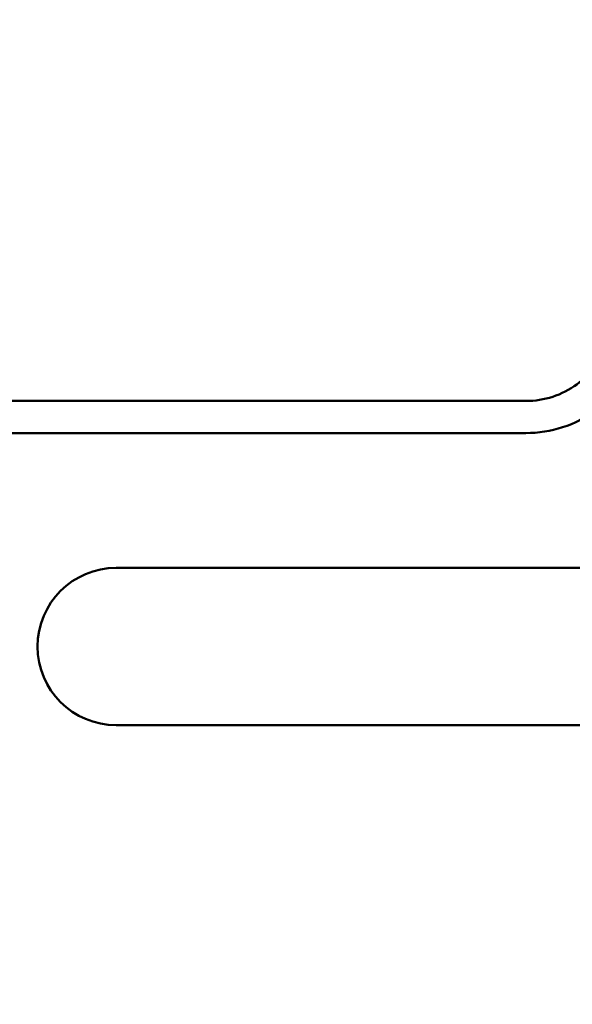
# Model space of a CAD drawing. Header units: inches. Extents: x 1 to 203, y 4 to 128.
# Tile 100 of 132: x 66.89 to 69.57, y 86.73 to 91.52. Entities that reach past the tile are written whole.
import ezdxf

# ---------------------------------------------------------------- set-up
doc = ezdxf.new("R2010")
doc.units = ezdxf.units.IN
doc.header["$LTSCALE"] = 6
doc.header["$MEASUREMENT"] = 0
doc.layers.add('Dimension (ANSI)', color=7, linetype='Continuous', lineweight=25)
doc.layers.add('Visible (ANSI)', color=7, linetype='Continuous', lineweight=50)
doc.styles.add('Note Text (ANSI)', font='tahoma.ttf')
doc.dimstyles.new('Default (ANSI)', dxfattribs={"dimscale": 6, "dimtxt": 0.12, "dimasz": 0.098425, "dimexe": 0.125, "dimexo": 0.0625, "dimgap": 0.031496, "dimtad": 0, "dimtih": 1, "dimtoh": 1, "dimrnd": 1e-08, "dimzin": 4, "dimdsep": 46, "dimtxsty": 'Note Text (ANSI)', "dimcen": 0.09, "dimdle": 0.393701, "dimclrd": 256, "dimclre": 256, "dimclrt": 256, "dimadec": 0, "dimazin": 1, "dimtfac": 1, "dimtofl": 0, "dimtmove": 0, "dimatfit": 3, "dimfxl": 1, "dimtolj": 1, "dimtzin": 4, "dimlwd": -1, "dimlwe": -1, "dimarcsym": 0})

# ---------------------------------------------------------------- blocks, each defined once
blk = doc.blocks.new('*D9')
at = {"layer": 'Defpoints', "color": 0, "transparency": 16777216}
for p in [(72.2623, 95.3583), (39.1068, 48.3913), (72.2623, 36.1078)]:
    blk.add_point(p, dxfattribs=at)
at = {"layer": 'Dimension (ANSI)', "transparency": 16777216}
for p, q in [((72.2623, 94.9833), (72.2623, 35.3578)), ((39.1068, 48.0163), (39.1068, 35.3578)), ((39.6973, 36.1078), (54.3041, 36.1078)), ((71.6717, 36.1078), (57.065, 36.1078))]:
    blk.add_line(p, q, dxfattribs=at)
for points in [[(39.6973, 36.2062), (39.6973, 36.0094), (39.1068, 36.1078)], [(71.6717, 36.2062), (71.6717, 36.0094), (72.2623, 36.1078)]]:
    blk.add_solid(points, dxfattribs=at)
at = {"layer": 'Dimension (ANSI)', "transparency": 16777216, "insert": (54.4931, 36.4828), "char_height": 0.72, "attachment_point": 1, "style": 'Note Text (ANSI)'}
blk.add_mtext('\\A1;33.16', dxfattribs=at)

msp = doc.modelspace()

# ---------------------------------------------------------------- linework, layer by layer
at = {"layer": 'Visible (ANSI)'}
for p, q in [((65.2558, 89.6682), (69.3484, 89.6682)), ((65.2558, 89.512), (69.3484, 89.512)), ((67.3553, 88.8562), (69.8224, 88.8562)), ((69.8224, 88.0912), (67.3553, 88.0912))]:
    msp.add_line(p, q, dxfattribs=at)
msp.add_arc((67.3553, 88.4737), 0.3825, 90, 270, dxfattribs=at)
for points in [[(69.3484, 89.512), (69.4089, 89.512), (69.4695, 89.5215), (69.5846, 89.559), (69.6392, 89.5868), (69.7372, 89.658), (69.7805, 89.7013), (69.8517, 89.7992), (69.8795, 89.8539), (69.9169, 89.969), (69.9265, 90.0295), (69.9265, 90.0901)], [(69.3484, 89.6682), (69.3926, 89.6682), (69.4367, 89.6752), (69.5208, 89.7025), (69.5606, 89.7228), (69.6321, 89.7747), (69.6637, 89.8064), (69.7157, 89.8779), (69.736, 89.9177), (69.7633, 90.0017), (69.7703, 90.0459), (69.7703, 90.0901)]]:
    msp.add_open_spline(points, degree=3, knots=[1.570796, 1.570796, 1.570796, 1.570796, 1.884956, 1.884956, 2.199115, 2.199115, 2.513274, 2.513274, 2.827433, 2.827433, 3.141593, 3.141593, 3.141593, 3.141593], dxfattribs=at)

# ---------------------------------------------------------------- dimensions: what is measured, and where the dimension line sits
at = {"layer": 'Dimension (ANSI)'}
dim = msp.add_linear_dim(base=(72.2623, 36.1078), p1=(39.1068, 48.3913), p2=(72.2623, 95.3583), angle=180, dimstyle='Default (ANSI)', override={"dimgap": 0.031496, "dimtih": 0, "dimtoh": 0, "dimdec": 2, "dimtol": 0, "dimlim": 0, "dimtp": 0, "dimtm": 0, "dimtdec": 2, "dimatfit": 1}, dxfattribs=at)
dim.commit()
dim.dimension.update_dxf_attribs({"geometry": '*D9', "text_midpoint": (55.6845, 36.1078), "dimtype": 160})

doc.saveas('drawing.dxf')
